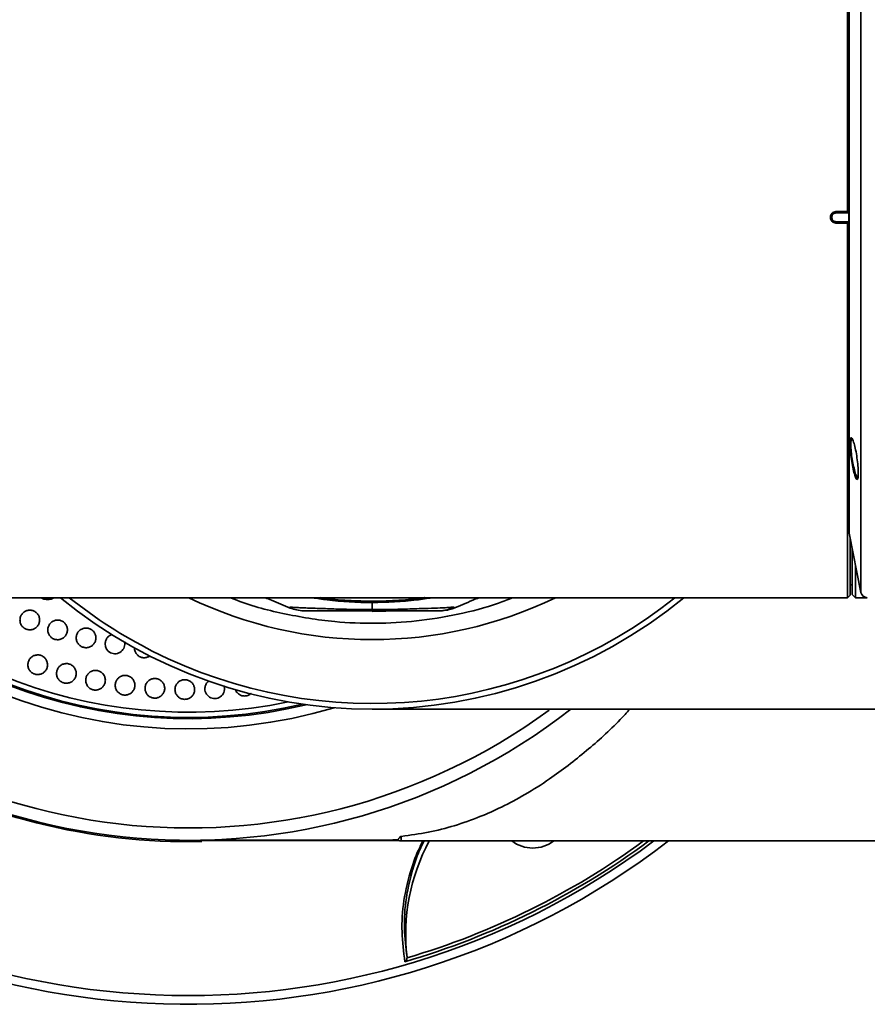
# Model space of a CAD drawing. Header units: millimetres. Extents: x 0 to 840, y -1 to 594.
# Tile 29 of 47: x 383 to 396, y 124 to 139. Entities that reach past the tile are written whole.
import ezdxf

# ---------------------------------------------------------------- set-up
doc = ezdxf.new("R2010")
doc.units = ezdxf.units.MM
doc.layers.get('0').update_dxf_attribs({"lineweight": 18})

msp = doc.modelspace()

# ---------------------------------------------------------------- linework, layer by layer
at = {"color": 7, "linetype": 'Continuous', "lineweight": 35}
for p, q in [((395.956, 136.2399), (395.956, 141.9503)), ((395.9774, 140.9456), (395.9774, 131.3551)), ((395.7795, 136.2368), (395.956, 136.2399)), ((395.9774, 136.2201), (395.7796, 136.2166)), ((395.9774, 136.2301), (395.9662, 136.2299)), ((395.6963, 136.1487), (395.6963, 136.152)), ((395.7161, 136.1487), (395.7063, 136.1487)), ((395.7161, 136.152), (395.7161, 136.1487)), ((395.956, 136.0608), (395.7795, 136.0639)), ((395.7796, 136.0841), (395.9774, 136.0806)), ((395.956, 130.3503), (395.956, 136.0608)), ((395.9793, 131.3355), (396.1602, 130.4307)), ((395.9963, 130.3906), (395.9963, 131.2503)), ((396.0263, 130.4003), (396.0263, 131.1003)), ((396.0266, 130.4003), (396.0266, 131.0988)), ((396.0766, 130.8488), (396.0766, 130.3503)), ((395.9963, 130.548), (396.0263, 130.548)), ((382.6566, 130.3503), (388.7063, 130.3503)), ((388.7063, 130.3503), (395.956, 130.3503)), ((395.956, 130.3503), (395.9963, 130.3906)), ((396.0263, 130.4003), (396.0266, 130.4003)), ((396.0266, 130.4003), (396.0766, 130.3503)), ((396.0766, 130.3503), (396.2583, 130.3503)), ((388.7063, 130.1684), (388.7063, 130.2769)), ((388.2063, 130.1503), (389.2063, 130.1503)), ((388.7063, 130.141), (388.7063, 130.149)), ((389.0429, 130.1503), (388.9158, 130.1443)), ((385.906, 126.6503), (389.1031, 126.6503)), ((389.1031, 126.6503), (389.1031, 126.6589)), ((389.151, 126.6409), (397.1566, 126.6409)), ((389.2387, 124.8694), (389.2389, 124.8586))]:
    msp.add_line(p, q, dxfattribs=at)
at = {"color": 8, "linetype": 'Continuous', "lineweight": 35}
for p, q in [((396.1602, 130.4307), (396.1602, 141.87)), ((395.9793, 140.9652), (395.9793, 131.3355)), ((388.9158, 130.1443), (388.7063, 130.141)), ((389.151, 126.7101), (389.151, 126.6409))]:
    msp.add_line(p, q, dxfattribs=at)
at = {"color": 7, "linetype": 'Continuous', "lineweight": 35}
for centre, radius, start, end in [((385.906, 136.1503), 9.5, 52.23356, 307.84841), ((385.906, 136.1503), 7.625, 76.82653, 283.17347), ((385.906, 136.1503), 7.545, 78.36964, 281.63036), ((385.906, 136.1503), 12, 150, 307.58453), ((389.0361, 136.1848), 6.7444, 358.97259, 359.05881), ((395.9239, 136.0791), 0.1444, 178.01585, 181.98415), ((396.0774, 131.3551), 0.1, 180, 191.30993), ((388.7063, 136.1503), 7.5, 230.65417, 309.34583), ((396.2583, 130.4503), 0.1, 191.30993, 270), ((384.7837, 129.6451), 0.1491, 178.80563, 13.7954), ((386.3049, 128.9605), 0.1493, 179.58947, 20.59686), ((389.151, 126.7669), 0.126, 247.66835, 270), ((392.2185, 125.2168), 3, 151.65979, 186.64819), ((391.156, 127.0571), 0.525, 232.44186, 307.55814)]:
    msp.add_arc(centre, radius, start, end, dxfattribs=at)
at = {"color": 8, "linetype": 'Continuous', "lineweight": 35}
for centre, radius, start, end in [((385.906, 136.1503), 7.6449, 76.44322, 283.55678), ((385.906, 136.1503), 9.3106, 135, 306.20358), ((385.906, 136.1503), 11.8667, 150, 306.74014), ((385.906, 136.1503), 7.8, 135, 286.53356), ((388.7063, 136.1503), 7.4141, 231.47062, 243.11669), ((388.7063, 136.1503), 7.4141, 243.11669, 308.52938), ((388.7063, 136.1503), 6.4392, 244.25401, 295.74599), ((385.906, 136.1503), 9.52, 240.56526, 271.22915), ((385.906, 136.1503), 11.82, 286.20743, 306.43599), ((385.906, 136.1503), 11.7734, 286.44463, 306.12722)]:
    msp.add_arc(centre, radius, start, end, dxfattribs=at)
at = {"color": 7, "linetype": 'Continuous', "lineweight": 35}
for points, knots in [([(395.6963, 136.152), (395.6976, 136.163), (395.7001, 136.1849), (395.7192, 136.2128), (395.7466, 136.2324), (395.7685, 136.2353), (395.7795, 136.2368)], [0, 0, 0, 0, 0.03289884, 0.06561447, 0.09839047, 0.13119195, 0.13119195, 0.13119195, 0.13119195]), ([(395.7796, 136.2166), (395.7716, 136.2156), (395.7592, 136.2141), (395.7444, 136.206), (395.7344, 136.1976), (395.7262, 136.1874), (395.7183, 136.1725), (395.717, 136.16), (395.7161, 136.152)], [0, 0, 0, 0, 0.02401505, 0.03702905, 0.05009735, 0.06311039, 0.07617741, 0.10018968, 0.10018968, 0.10018968, 0.10018968]), ([(395.956, 136.2399), (395.9561, 136.239), (395.9562, 136.2372), (395.9574, 136.2346), (395.9594, 136.2321), (395.9625, 136.2302), (395.9649, 136.23), (395.9662, 136.2299)], [0, 0, 0, 0, 0.002176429, 0.004343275, 0.00735718, 0.011544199, 0.015819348, 0.015819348, 0.015819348, 0.015819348]), ([(395.7795, 136.0639), (395.7685, 136.0654), (395.7466, 136.0683), (395.7191, 136.0879), (395.7, 136.1158), (395.6976, 136.1377), (395.6963, 136.1487)], [0, 0, 0, 0, 0.03289429, 0.06561041, 0.09838796, 0.13119143, 0.13119143, 0.13119143, 0.13119143]), ([(395.7161, 136.1487), (395.717, 136.1406), (395.7183, 136.1282), (395.7262, 136.1133), (395.7343, 136.1031), (395.7444, 136.0947), (395.7592, 136.0866), (395.7716, 136.085), (395.7796, 136.0841)], [0, 0, 0, 0, 0.02401226, 0.03702512, 0.05009241, 0.06310618, 0.07617471, 0.10018975, 0.10018975, 0.10018975, 0.10018975]), ([(395.956, 136.0608), (395.9561, 136.0617), (395.9562, 136.0635), (395.9574, 136.0661), (395.9594, 136.0686), (395.9625, 136.0705), (395.9649, 136.0707), (395.9662, 136.0708)], [0, 0, 0, 0, 0.002176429, 0.004343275, 0.00735718, 0.011544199, 0.015819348, 0.015819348, 0.015819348, 0.015819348]), ([(396.0549, 132.2614), (396.0467, 132.2953), (396.0302, 132.363), (396.0093, 132.4898), (395.9978, 132.5925), (395.9936, 132.664), (395.9931, 132.7105), (395.9953, 132.7474), (396.0015, 132.7822), (396.0151, 132.7962), (396.0376, 132.7635), (396.0627, 132.6875), (396.0866, 132.579), (396.1061, 132.4537), (396.1164, 132.3503), (396.1201, 132.2789), (396.1205, 132.2325), (396.1186, 132.1956), (396.1131, 132.1608), (396.1007, 132.1473), (396.0796, 132.1783), (396.0631, 132.2337), (396.0549, 132.2614)], [0, 0, 0, 0, 0.0820451, 0.1640283, 0.2459786, 0.287233, 0.3283696, 0.3697082, 0.4108256, 0.4929658, 0.575043, 0.6571615, 0.7392437, 0.8213179, 0.9033714, 0.9444638, 0.9857861, 1.0269571, 1.0681934, 1.150195, 1.2322713, 1.3143841, 1.3143841, 1.3143841, 1.3143841]), ([(396.0266, 132.7703), (396.0217, 132.7686), (396.0138, 132.7659), (396.0084, 132.7341), (396.0062, 132.6995), (396.0067, 132.6556), (396.0109, 132.588), (396.0223, 132.4907), (396.0433, 132.3708), (396.0597, 132.3067), (396.068, 132.2746)], [0, 0, 0, 0, 0.07293704, 0.11642653, 0.1600594, 0.20363096, 0.24718301, 0.33394591, 0.42090545, 0.50799342, 0.50799342, 0.50799342, 0.50799342]), ([(396.068, 132.2746), (396.0763, 132.2478), (396.0929, 132.1941), (396.1061, 132.1807), (396.1128, 132.174)], [0, 0, 0, 0, 0.0556521, 0.11122213, 0.11122213, 0.11122213, 0.11122213]), ([(383.855, 130.3503), (383.8465, 130.3452), (383.8163, 130.327), (383.7544, 130.3214), (383.6934, 130.3275), (383.664, 130.3455), (383.6563, 130.3503)], [0, 0, 0, 0, 0.02980016, 0.10572454, 0.18154512, 0.20890736, 0.20890736, 0.20890736, 0.20890736]), ([(387.0775, 130.3503), (387.1084, 130.3375), (387.2397, 130.2831), (387.3623, 130.2319), (387.4561, 130.1927)], [0, 0, 0, 0, 0.0963562, 0.41013266, 0.41013266, 0.41013266, 0.41013266]), ([(389.9431, 130.1871), (390.0407, 130.2278), (390.1676, 130.2809), (390.3037, 130.3373), (390.3351, 130.3503)], [0, 0, 0, 0, 0.32644742, 0.42469161, 0.42469161, 0.42469161, 0.42469161]), ([(387.4563, 130.1926), (387.4563, 130.1927), (387.4563, 130.1929), (387.4563, 130.196), (387.4564, 130.1983), (387.4561, 130.2013), (387.4571, 130.2035), (387.4557, 130.2054), (387.4588, 130.206), (387.4476, 130.2082), (387.5077, 130.2026), (387.5978, 130.1975), (387.6915, 130.194), (387.8047, 130.1901), (387.9694, 130.1841), (388.2738, 130.1731), (388.5332, 130.1703), (388.7063, 130.1684)], [0, 0, 0, 0, 0.1553946, 0.3107896, 0.4661847, 0.6215817, 0.8391363, 0.8961133, 0.9530923, 1.0124277, 1.0549995, 1.0763287, 1.0976486, 1.1189786, 1.1403273, 1.1829812, 1.2684796, 1.2684796, 1.2684796, 1.2684796]), ([(387.4563, 130.1932), (387.4891, 130.1817), (387.5547, 130.1589), (387.6235, 130.1532), (387.6578, 130.1503)], [0, 0, 0, 0, 0.10356257, 0.20682355, 0.20682355, 0.20682355, 0.20682355]), ([(388.338, 130.3083), (388.3424, 130.3065), (388.3502, 130.3033), (388.3557, 130.292), (388.358, 130.2871)], [0, 0, 0, 0, 0.017209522, 0.0301846, 0.0301846, 0.0301846, 0.0301846]), ([(388.358, 130.2871), (388.4158, 130.2841), (388.5319, 130.2782), (388.648, 130.2773), (388.7063, 130.2769)], [0, 0, 0, 0, 0.17362836, 0.34848369, 0.34848369, 0.34848369, 0.34848369]), ([(388.7063, 130.1684), (388.8019, 130.1689), (388.993, 130.1697), (389.2789, 130.1784), (389.5415, 130.1877), (389.7552, 130.1949), (389.8855, 130.201), (389.9476, 130.2065), (389.9534, 130.2067), (389.9563, 130.2069)], [0, 0, 0, 0, 0.2090304, 0.4180403, 0.6263017, 0.782196, 0.9379321, 1.0941943, 1.250759, 1.250759, 1.250759, 1.250759]), ([(389.7548, 130.1503), (389.7891, 130.1531), (389.858, 130.1586), (389.9235, 130.1808), (389.9563, 130.192)], [0, 0, 0, 0, 0.10284756, 0.20654644, 0.20654644, 0.20654644, 0.20654644]), ([(389.7563, 130.1503), (389.7955, 130.1551), (389.8653, 130.1635), (389.9286, 130.1936), (389.9563, 130.2069)], [0, 0, 0, 0, 0.11755196, 0.20922541, 0.20922541, 0.20922541, 0.20922541]), ([(383.3348, 130.0124), (383.3366, 130.0292), (383.3404, 130.063), (383.3669, 130.1076), (383.4055, 130.1413), (383.4534, 130.1601), (383.5047, 130.1621), (383.5537, 130.1469), (383.5949, 130.1165), (383.6237, 130.0741), (383.637, 130.0246), (383.633, 129.9734), (383.6124, 129.9264), (383.5773, 129.8888), (383.5317, 129.865), (383.4809, 129.8577), (383.4305, 129.8676), (383.3863, 129.8936), (383.3533, 129.9326), (383.3366, 129.9746), (383.3353, 130.0019), (383.3348, 130.0124)], [0, 0, 0, 0, 0.05065732, 0.10131452, 0.15197382, 0.20258499, 0.25311498, 0.30356684, 0.35397736, 0.40440226, 0.45488916, 0.50546064, 0.55610106, 0.6067646, 0.65739583, 0.70795269, 0.75842631, 0.8088443, 0.85925861, 0.90972231, 0.9412811, 0.9412811, 0.9412811, 0.9412811]), ([(387.6563, 130.1503), (387.6564, 130.1503), (387.6565, 130.1503), (387.6561, 130.1503), (387.6564, 130.1503), (387.6558, 130.1503), (387.6582, 130.1503), (387.6514, 130.1503), (387.6762, 130.1503), (387.7058, 130.1503), (387.7531, 130.1503), (387.8244, 130.1503), (387.9129, 130.1503), (388.0064, 130.1503), (388.1062, 130.1503), (388.1718, 130.1503), (388.2063, 130.1503)], [0, 0, 0, 0, 0.22594734, 0.36789512, 0.39577801, 0.42366089, 0.45154608, 0.47813959, 0.4882078, 0.49712418, 0.50659858, 0.51606137, 0.52492681, 0.53503103, 0.54402726, 0.5540238, 0.5540238, 0.5540238, 0.5540238]), ([(388.9968, 130.1502), (388.9012, 130.1499), (388.7088, 130.1493), (388.5162, 130.1499), (388.4193, 130.1502)], [0, 0, 0, 0, 0.28699328, 0.57750742, 0.57750742, 0.57750742, 0.57750742]), ([(389.2063, 130.1503), (389.282, 130.1503), (389.3981, 130.1503), (389.5417, 130.1503), (389.6345, 130.1503), (389.6978, 130.1503), (389.7479, 130.1503), (389.7529, 130.1503), (389.7563, 130.1503)], [0, 0, 0, 0, 0.13755806, 0.21094101, 0.27501086, 0.34038783, 0.41142408, 0.55002943, 0.55002943, 0.55002943, 0.55002943]), ([(383.7594, 129.8615), (383.7613, 129.8783), (383.765, 129.9121), (383.7915, 129.9567), (383.8301, 129.9904), (383.878, 130.0092), (383.9293, 130.0112), (383.9783, 129.996), (384.0195, 129.9656), (384.0484, 129.9232), (384.0616, 129.8737), (384.0577, 129.8225), (384.037, 129.7754), (384.0019, 129.7379), (383.9563, 129.7141), (383.9055, 129.7068), (383.8552, 129.7167), (383.8109, 129.7426), (383.778, 129.7817), (383.7613, 129.8237), (383.7599, 129.851), (383.7594, 129.8615)], [0, 0, 0, 0, 0.05065968, 0.10131949, 0.15197304, 0.2025694, 0.25308203, 0.30352171, 0.35393057, 0.40436429, 0.45486811, 0.50545574, 0.55610499, 0.60676692, 0.65738549, 0.70792501, 0.75838425, 0.80879681, 0.85921689, 0.90969562, 0.9412814, 0.9412814, 0.9412814, 0.9412814]), ([(384.1933, 129.7399), (384.1952, 129.7567), (384.199, 129.7905), (384.2255, 129.8351), (384.2641, 129.8688), (384.312, 129.8876), (384.3632, 129.8896), (384.4122, 129.8744), (384.4535, 129.844), (384.4823, 129.8016), (384.4956, 129.7521), (384.4916, 129.7009), (384.471, 129.6538), (384.4359, 129.6163), (384.3903, 129.5925), (384.3395, 129.5852), (384.2891, 129.5951), (384.2449, 129.621), (384.212, 129.6601), (384.1952, 129.702), (384.1939, 129.7294), (384.1933, 129.7399)], [0, 0, 0, 0, 0.05066007, 0.10132014, 0.15196563, 0.20254612, 0.25304204, 0.30347127, 0.35388082, 0.40432592, 0.45484663, 0.50544981, 0.55610631, 0.60676323, 0.65736772, 0.70788984, 0.75833587, 0.80874537, 0.8591739, 0.90966875, 0.94128144, 0.94128144, 0.94128144, 0.94128144]), ([(384.6346, 129.6482), (384.6364, 129.6651), (384.6402, 129.6989), (384.6668, 129.7431), (384.702, 129.7756), (384.7306, 129.7849), (384.7431, 129.7889)], [0, 0, 0, 0, 0.05061364, 0.10122787, 0.15181953, 0.19082796, 0.19082796, 0.19082796, 0.19082796]), ([(385.3148, 129.4618), (385.3026, 129.4544), (385.2759, 129.4382), (385.2271, 129.4324), (385.177, 129.4419), (385.1327, 129.4679), (385.0997, 129.507), (385.083, 129.5489), (385.0816, 129.5763), (385.081, 129.5868)], [0, 0, 0, 0, 0.04258183, 0.0930692, 0.14349316, 0.19390267, 0.24435197, 0.29487951, 0.32654709, 0.32654709, 0.32654709, 0.32654709]), ([(383.4551, 129.3282), (383.4568, 129.3451), (383.4603, 129.3789), (383.4863, 129.4238), (383.5246, 129.4579), (383.5723, 129.4772), (383.6236, 129.4796), (383.6728, 129.465), (383.7143, 129.4349), (383.7435, 129.3928), (383.7572, 129.3434), (383.7538, 129.2922), (383.7336, 129.245), (383.6988, 129.2071), (383.6535, 129.1828), (383.6027, 129.175), (383.5523, 129.1844), (383.5078, 129.21), (383.4745, 129.2487), (383.4574, 129.2905), (383.4558, 129.3177), (383.4551, 129.3282)], [0, 0, 0, 0, 0.05068239, 0.10136438, 0.15204358, 0.20265867, 0.25317529, 0.303602, 0.35398721, 0.40439695, 0.45488618, 0.50547632, 0.55614289, 0.60682957, 0.65747052, 0.70801901, 0.75847033, 0.80886178, 0.85925681, 0.90971684, 0.94128094, 0.94128094, 0.94128094, 0.94128094]), ([(383.8925, 129.196), (383.8942, 129.2129), (383.8976, 129.2467), (383.9236, 129.2916), (383.9619, 129.3257), (384.0096, 129.345), (384.0609, 129.3474), (384.1101, 129.3328), (384.1516, 129.3028), (384.1808, 129.2607), (384.1946, 129.2113), (384.1912, 129.1601), (384.171, 129.1128), (384.1362, 129.0749), (384.0909, 129.0507), (384.0401, 129.0428), (383.9897, 129.0522), (383.9452, 129.0777), (383.9119, 129.1165), (383.8948, 129.1582), (383.8931, 129.1855), (383.8925, 129.196)], [0, 0, 0, 0, 0.05068374, 0.10136717, 0.15203868, 0.20263688, 0.2531346, 0.30354895, 0.35393402, 0.4043548, 0.45486309, 0.50547017, 0.55614596, 0.60682896, 0.65745452, 0.70798383, 0.7584198, 0.80880659, 0.85921002, 0.90968703, 0.94128122, 0.94128122, 0.94128122, 0.94128122]), ([(384.3373, 129.0918), (384.339, 129.1087), (384.3424, 129.1425), (384.3685, 129.1874), (384.4067, 129.2214), (384.4544, 129.2408), (384.5057, 129.2432), (384.5548, 129.2286), (384.5964, 129.1986), (384.6256, 129.1566), (384.6394, 129.1072), (384.636, 129.0559), (384.6158, 129.0086), (384.5811, 128.9707), (384.5358, 128.9465), (384.485, 128.9386), (384.4346, 128.948), (384.3901, 128.9735), (384.3568, 129.0122), (384.3396, 129.054), (384.338, 129.0813), (384.3373, 129.0918)], [0, 0, 0, 0, 0.05068279, 0.10136617, 0.15202724, 0.2026074, 0.25308685, 0.30349091, 0.35387744, 0.40431228, 0.4548388, 0.50546254, 0.55614484, 0.60682147, 0.65743126, 0.70794153, 0.75836394, 0.80874862, 0.85916189, 0.90965761, 0.94128156, 0.94128156, 0.94128156, 0.94128156]), ([(384.7879, 129.016), (384.7896, 129.0329), (384.793, 129.0667), (384.819, 129.1116), (384.8573, 129.1457), (384.9049, 129.165), (384.9562, 129.1675), (385.0053, 129.1529), (385.0469, 129.1229), (385.0762, 129.0809), (385.0899, 129.0315), (385.0866, 128.9802), (385.0664, 128.9329), (385.0317, 128.895), (384.9864, 128.8707), (384.9356, 128.8629), (384.8852, 128.8722), (384.8407, 128.8977), (384.8074, 128.9364), (384.7902, 128.9782), (384.7885, 129.0055), (384.7879, 129.016)], [0, 0, 0, 0, 0.05067896, 0.1013583, 0.15200829, 0.20256945, 0.25303167, 0.30342735, 0.35381781, 0.40426779, 0.45481319, 0.50545206, 0.55613852, 0.60680656, 0.65739896, 0.70789061, 0.7583013, 0.80868646, 0.85911169, 0.90962561, 0.94128127, 0.94128127, 0.94128127, 0.94128127]), ([(385.2423, 128.9689), (385.244, 128.9858), (385.2474, 129.0196), (385.2734, 129.0645), (385.3117, 129.0986), (385.3593, 129.1179), (385.4106, 129.1205), (385.4597, 129.1059), (385.5013, 129.0759), (385.5306, 129.0339), (385.5444, 128.9845), (385.5411, 128.9332), (385.5209, 128.8859), (385.4862, 128.848), (385.4409, 128.8237), (385.3901, 128.8158), (385.3398, 128.8252), (385.2952, 128.8506), (385.2619, 128.8893), (385.2447, 128.9311), (385.243, 128.9584), (385.2423, 128.9689)], [0, 0, 0, 0, 0.05067274, 0.10134705, 0.15198337, 0.2025256, 0.25297172, 0.30336145, 0.35375871, 0.40422407, 0.45478944, 0.50544112, 0.55612896, 0.60678706, 0.65736113, 0.70783475, 0.75823583, 0.80862314, 0.85906271, 0.90959562, 0.94128104, 0.94128104, 0.94128104, 0.94128104]), ([(385.6989, 128.9508), (385.7005, 128.9677), (385.7039, 129.0014), (385.7299, 129.0464), (385.7682, 129.0804), (385.8158, 129.0998), (385.867, 129.1023), (385.9161, 129.0878), (385.9577, 129.0579), (385.9871, 129.0159), (386.0009, 128.9664), (385.9976, 128.9152), (385.9774, 128.8678), (385.9427, 128.8299), (385.8975, 128.8056), (385.8467, 128.7977), (385.7964, 128.807), (385.7518, 128.8324), (385.7184, 128.8711), (385.7012, 128.9129), (385.6995, 128.9402), (385.6989, 128.9508)], [0, 0, 0, 0, 0.05066487, 0.10133205, 0.15195276, 0.20247583, 0.2529073, 0.30329312, 0.35369919, 0.40418247, 0.45476606, 0.50542884, 0.55611679, 0.60676179, 0.6573171, 0.70777376, 0.75816704, 0.8085599, 0.85901479, 0.90956711, 0.94128122, 0.94128122, 0.94128122, 0.94128122]), ([(386.1556, 128.9616), (386.1574, 128.9784), (386.1609, 129.012), (386.1835, 129.054), (386.2065, 129.0721), (386.2161, 129.0797)], [0, 0, 0, 0, 0.05060192, 0.10120558, 0.1378812, 0.1378812, 0.1378812, 0.1378812]), ([(386.8608, 128.8915), (386.8582, 128.8886), (386.8447, 128.8729), (386.8088, 128.857), (386.759, 128.8483), (386.7082, 128.8576), (386.6644, 128.8832), (386.6336, 128.9156), (386.6251, 128.9408), (386.622, 128.95)], [0, 0, 0, 0, 0.01171215, 0.06227237, 0.11274267, 0.16317111, 0.2136239, 0.26415644, 0.29325517, 0.29325517, 0.29325517, 0.29325517]), ([(388.7094, 128.6503), (388.7101, 128.6503), (388.7128, 128.6503), (388.7318, 128.6503), (388.7774, 128.6503), (388.8627, 128.6503), (389.0031, 128.6503), (389.2072, 128.6503), (389.4769, 128.6503), (389.7987, 128.6503), (390.1735, 128.6503), (390.5907, 128.6503), (391.0403, 128.6503), (391.5074, 128.6503), (391.9705, 128.6503), (392.4246, 128.6503), (392.8527, 128.6503), (393.2703, 128.6503), (393.6856, 128.6503), (394.1286, 128.6503), (394.6016, 128.6503), (395.0947, 128.6503), (395.6622, 128.6503), (396.2912, 128.6503), (396.9656, 128.6503), (397.5994, 128.6503), (398.1751, 128.6503), (398.538, 128.6503), (398.7063, 128.6503)], [0, 0, 0, 0, 0.1180111, 0.4210986, 0.7776479, 1.1840419, 1.641918, 2.1557443, 2.6409403, 3.1309784, 3.6129424, 4.0836874, 4.5387867, 4.9738702, 5.3774211, 5.7318166, 6.0798799, 6.3740497, 6.6698273, 6.9859532, 7.3153475, 7.6515207, 7.9881976, 8.4500168, 8.8891333, 9.2994659, 9.6735455, 9.9969191, 9.9969191, 9.9969191, 9.9969191]), ([(392.6357, 128.6503), (392.5872, 128.5971), (392.373, 128.3617), (391.9657, 127.9993), (391.4794, 127.6232), (391.0464, 127.3488), (390.6922, 127.1589), (390.3349, 126.9998), (389.9666, 126.8708), (389.5777, 126.7704), (389.2906, 126.7298), (389.151, 126.7101)], [0, 0, 0, 0, 0.1908831, 0.8431867, 1.538885, 1.9979914, 2.4205705, 2.8066873, 3.2519957, 3.6748438, 4.0748272, 4.0748272, 4.0748272, 4.0748272]), ([(386.0861, 126.652), (386.1011, 126.6519), (386.1629, 126.6518), (386.2999, 126.6517), (386.4686, 126.6517), (386.6092, 126.6516), (386.7223, 126.6516), (386.834, 126.6517), (386.9794, 126.6516), (387.1915, 126.6516), (387.4813, 126.6516), (387.8627, 126.6515), (388.214, 126.6515), (388.4408, 126.6515), (388.5001, 126.6515)], [0, 0, 0, 0, 0.0858244, 0.3533113, 0.5673142, 0.7282365, 0.8360639, 0.9316703, 1.0837071, 1.2933653, 1.5610458, 1.8878513, 2.276362, 2.4140099, 2.4140099, 2.4140099, 2.4140099]), ([(389.1031, 126.6589), (389.0508, 126.6573), (388.9464, 126.654), (388.7607, 126.6523), (388.594, 126.6516), (388.491, 126.6515), (388.4548, 126.6515)], [0, 0, 0, 0, 0.18339591, 0.36648073, 0.54952642, 0.64832884, 0.64832884, 0.64832884, 0.64832884]), ([(389.151, 126.7101), (389.1496, 126.7098), (389.139, 126.7081), (389.1255, 126.6959), (389.107, 126.6757), (389.1045, 126.6648), (389.1031, 126.6589)], [0, 0, 0, 0, 0.000756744, 0.005599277, 0.036887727, 0.073774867, 0.073774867, 0.073774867, 0.073774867]), ([(389.2389, 124.8586), (389.2379, 124.8526), (389.2357, 124.839), (389.225, 124.8188), (389.2138, 124.8065), (389.2063, 124.8009), (389.2052, 124.8001), (389.2051, 124.8001)], [0, 0, 0, 0, 0.016065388, 0.036838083, 0.06514566, 0.069151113, 0.069552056, 0.069552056, 0.069552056, 0.069552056])]:
    msp.add_open_spline(points, degree=3, knots=knots, dxfattribs=at)
at = {"color": 8, "linetype": 'Continuous', "lineweight": 35}
for points, knots in [([(390.8488, 130.3503), (390.7767, 130.3215), (390.5062, 130.2135), (390.0159, 130.0912), (389.3885, 129.9856), (388.7592, 129.9498), (388.0748, 129.9768), (387.3521, 130.099), (386.8207, 130.2322), (386.5667, 130.3432), (386.5503, 130.3503)], [0, 0, 0, 0, 0.2332163, 0.8737537, 1.5108843, 2.1413081, 2.7619328, 3.5620508, 4.3403494, 4.3939619, 4.3939619, 4.3939619, 4.3939619]), ([(387.791, 130.3503), (387.8672, 130.3383), (388.0546, 130.3086), (388.245, 130.2951), (388.358, 130.2871)], [0, 0, 0, 0, 0.23187513, 0.57080211, 0.57080211, 0.57080211, 0.57080211]), ([(387.9066, 130.3526), (387.9194, 130.3505), (388.061, 130.327), (388.206, 130.3172), (388.338, 130.3083)], [0, 0, 0, 0, 0.03900455, 0.43375797, 0.43375797, 0.43375797, 0.43375797]), ([(388.338, 130.3083), (388.4679, 130.3025), (388.7272, 130.2908), (389.1152, 130.3088), (389.3774, 130.3299), (389.5057, 130.3515), (389.5075, 130.3519)], [0, 0, 0, 0, 0.3897161, 0.7782603, 1.1667575, 1.1723085, 1.1723085, 1.1723085, 1.1723085]), ([(388.7063, 130.2769), (388.9333, 130.2827), (389.2409, 130.2907), (389.543, 130.3379), (389.6222, 130.3503)], [0, 0, 0, 0, 0.67868484, 0.91967702, 0.91967702, 0.91967702, 0.91967702]), ([(387.4769, 130.1869), (387.4759, 130.1871), (387.453, 130.1912), (387.4547, 130.1919), (387.4563, 130.1926)], [0, 0, 0, 0, 0.000971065, 0.022133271, 0.022133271, 0.022133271, 0.022133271]), ([(389.9484, 130.1889), (389.9484, 130.1888), (389.9485, 130.1884), (389.9287, 130.1835), (389.9322, 130.1791), (389.9039, 130.1765), (389.9035, 130.1765)], [0, 0, 0, 0, 0.007659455, 0.027449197, 0.046897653, 0.047143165, 0.047143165, 0.047143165, 0.047143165]), ([(389.9563, 130.2069), (389.9563, 130.2062), (389.9563, 130.2048), (389.9563, 130.2027), (389.9563, 130.2006), (389.9565, 130.1986), (389.9556, 130.1961), (389.9589, 130.1952), (389.9537, 130.1922), (389.9519, 130.1912)], [0, 0, 0, 0, 0.002712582, 0.005429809, 0.008144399, 0.010858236, 0.013573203, 0.016967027, 0.018661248, 0.018661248, 0.018661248, 0.018661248]), ([(389.2051, 124.8001), (389.1858, 124.9503), (389.1471, 125.2509), (389.1771, 125.7261), (389.2748, 126.1409), (389.383, 126.4474), (389.4537, 126.5882), (389.4802, 126.6409)], [0, 0, 0, 0, 0.5031518, 1.0066393, 1.5092451, 1.7493046, 1.893196, 1.893196, 1.893196, 1.893196]), ([(389.4982, 126.6409), (389.4757, 126.5958), (389.4103, 126.4643), (389.3086, 126.1718), (389.2138, 125.7682), (389.1843, 125.3071), (389.2205, 125.0153), (389.2387, 124.8694)], [0, 0, 0, 0, 0.1227005, 0.3581288, 0.8448664, 1.3324104, 1.8196484, 1.8196484, 1.8196484, 1.8196484])]:
    msp.add_open_spline(points, degree=3, knots=knots, dxfattribs=at)

doc.saveas('drawing.dxf')
